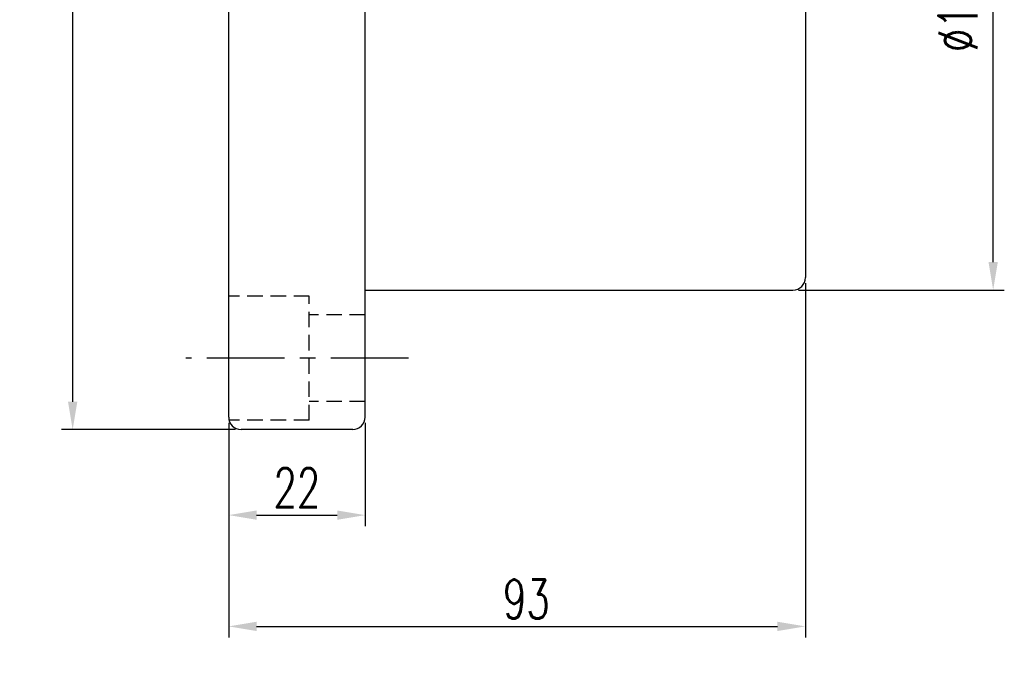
# Model space of a CAD drawing. Extents: x 973 to 1362, y 69 to 294.
# Tile 2 of 43: x 1203 to 1362, y 69 to 172. Entities that reach past the tile are written whole.
import ezdxf

# ---------------------------------------------------------------- set-up
doc = ezdxf.new("R2010")
doc.units = 0
doc.header["$MEASUREMENT"] = 0
doc.linetypes.add('CENTER', pattern=[2, 1.25, -0.25, 0.25, -0.25])
doc.linetypes.add('HIDDEN', pattern=[0.375, 0.25, -0.125])
for name, color, linetype in [('CEN', 1, 'CENTER'), ('CHA', 2, 'CONTINUOUS'), ('DIM', 4, 'CONTINUOUS'), ('HID', 2, 'HIDDEN'), ('OUT', 3, 'CONTINUOUS')]:
    doc.layers.add(name, color=color, linetype=linetype)
doc.styles.add('CHN', font='SIMPLEX.shx', dxfattribs={"width": 0.7, "bigfont": 'CHINESET.shx'})
doc.styles.add('DIM-7', font='SIMPLEX.shx', dxfattribs={"width": 0.7, "bigfont": 'chineset.shx'})
doc.dimstyles.get("Standard").update_dxf_attribs({"dimscale": 0, "dimtxt": 4, "dimasz": 3, "dimexe": 1, "dimexo": 0.5, "dimgap": 1, "dimtad": 1, "dimdsep": 46, "dimtxsty": 'CHN', "dimcen": 0.09, "dimclrd": 256, "dimclre": 256, "dimclrt": 256, "dimadec": 0, "dimazin": 0, "dimtp": 1, "dimtm": 1, "dimtfac": 0.6, "dimtix": 1, "dimtmove": 2, "dimatfit": 3, "dimfxl": 1, "dimtvp": 0.85, "dimtolj": 1, "dimarcsym": 0})

# ---------------------------------------------------------------- blocks, each defined once
blk = doc.blocks.new('salomechen')
at = {"layer": 'DIM', "color": 4, "insert": (137.9, 152.31), "char_height": 3, "attachment_point": 1, "style": 'DIM-7'}
blk.add_mtext('\\A1;', dxfattribs=at)
blk = doc.blocks.new('*D43')
at = {"layer": 'DIM', "color": 0, "lineweight": -2, "transparency": 16777216}
for p, q in [((1328.39, 233.04), (1361.57, 233.04)), ((1359.77, 132.54), (1359.77, 228.54)), ((1328.39, 128.04), (1361.57, 128.04))]:
    blk.add_line(p, q, dxfattribs=at)
at = {"layer": 'DIM', "color": 0, "transparency": 16777216}
for points in [[(1359.02, 228.54), (1360.52, 228.54), (1359.77, 233.04)], [(1359.02, 132.54), (1360.52, 132.54), (1359.77, 128.04)]]:
    blk.add_solid(points, dxfattribs=at)
at = {"layer": 'DIM', "color": 0, "transparency": 16777216, "insert": (1354.1, 180.54), "char_height": 6.3, "attachment_point": 5, "rotation": 90, "style": 'CHN'}
blk.add_mtext('\\A1;%%C105{\\H3.78;\\S-0.012^ -0.034;}', dxfattribs=at)
blk = doc.blocks.new('*D44')
at = {"layer": 'DIM', "color": 0, "lineweight": -2, "transparency": 16777216}
for p, q in [((1236.49, 106.64), (1236.49, 89.95)), ((1258.49, 106.64), (1258.49, 89.95)), ((1240.99, 91.75), (1253.99, 91.75))]:
    blk.add_line(p, q, dxfattribs=at)
at = {"layer": 'DIM', "color": 0, "transparency": 16777216}
for points in [[(1240.99, 92.5), (1240.99, 91), (1236.49, 91.75)], [(1253.99, 92.5), (1253.99, 91), (1258.49, 91.75)]]:
    blk.add_solid(points, dxfattribs=at)
at = {"layer": 'DIM', "color": 0, "transparency": 16777216, "insert": (1247.49, 96.16), "char_height": 6.3, "attachment_point": 5, "style": 'CHN'}
blk.add_mtext('\\A1;22', dxfattribs=at)
blk = doc.blocks.new('*D45')
at = {"layer": 'DIM', "color": 0, "lineweight": -2, "transparency": 16777216}
for p, q in [((1329.49, 129.14), (1329.49, 72.01)), ((1236.49, 106.64), (1236.49, 72.01)), ((1240.99, 73.81), (1324.99, 73.81))]:
    blk.add_line(p, q, dxfattribs=at)
at = {"layer": 'DIM', "color": 0, "transparency": 16777216}
for points in [[(1240.99, 74.56), (1240.99, 73.06), (1236.49, 73.81)], [(1324.99, 74.56), (1324.99, 73.06), (1329.49, 73.81)]]:
    blk.add_solid(points, dxfattribs=at)
at = {"layer": 'DIM', "color": 0, "transparency": 16777216, "insert": (1282.99, 78.22), "char_height": 6.3, "attachment_point": 5, "style": 'CHN'}
blk.add_mtext('\\A1; 93', dxfattribs=at)
blk = doc.blocks.new('*D46')
at = {"layer": 'DIM', "color": 0, "lineweight": -2, "transparency": 16777216}
for p, q in [((1237.59, 255.54), (1209.53, 255.54)), ((1211.33, 251.04), (1211.33, 110.04)), ((1237.59, 105.54), (1209.53, 105.54))]:
    blk.add_line(p, q, dxfattribs=at)
at = {"layer": 'DIM', "color": 0, "transparency": 16777216}
for points in [[(1210.58, 251.04), (1212.08, 251.04), (1211.33, 255.54)], [(1210.58, 110.04), (1212.08, 110.04), (1211.33, 105.54)]]:
    blk.add_solid(points, dxfattribs=at)
at = {"layer": 'DIM', "color": 0, "transparency": 16777216, "insert": (1206.92, 180.54), "char_height": 6.3, "attachment_point": 5, "rotation": 90, "style": 'CHN'}
blk.add_mtext('\\A1;%%C150', dxfattribs=at)

msp = doc.modelspace()

# ---------------------------------------------------------------- linework, layer by layer
at = {"layer": 'CEN', "color": 7, "ltscale": 10}
msp.add_line((1265.474, 117.044), (1229.592, 117.044), dxfattribs=at)
at = {"layer": 'HID', "color": 7, "ltscale": 10}
for p, q in [((1249.491, 127.044), (1236.555, 127.044)), ((1249.491, 107.044), (1249.491, 127.044)), ((1258.491, 124.044), (1249.491, 124.044)), ((1258.491, 110.044), (1249.491, 110.044)), ((1249.491, 107.044), (1236.491, 107.044))]:
    msp.add_line(p, q, dxfattribs=at)
at = {"layer": 'OUT', "color": 7, "ltscale": 10}
for p, q in [((1236.491, 107.544), (1236.491, 253.544)), ((1258.491, 107.544), (1258.491, 253.544)), ((1329.491, 231.044), (1329.491, 130.044)), ((1258.491, 128.044), (1327.491, 128.044)), ((1256.491, 105.544), (1238.491, 105.544))]:
    msp.add_line(p, q, dxfattribs=at)
for centre, start, end in [((1327.491, 130.044), 270, 0), ((1238.491, 107.544), 180, 270), ((1256.491, 107.544), 270, 0)]:
    msp.add_arc(centre, 2, start, end, dxfattribs=at)

# ---------------------------------------------------------------- block references
at = {"layer": 'CHA'}
msp.add_blockref('salomechen', (1127.139, 1.121), dxfattribs=at)

# ---------------------------------------------------------------- dimensions: what is measured, and where the dimension line sits
at = {"layer": 'DIM', "color": 0}
for base, p1, p2, override, picture, middle in [((1211.332, 105.544), (1238.491, 255.544), (1238.491, 105.544), {"dimscale": 1.8, "dimtxt": 3.5, "dimasz": 2.5, "dimgap": 0.7, "dimclrd": 0, "dimclre": 0, "dimclrt": 0, "dimtmove": 0}, '*D46', (1206.922, 180.544)), ((1359.769, 233.044), (1327.491, 128.044), (1327.491, 233.044), {"dimscale": 1.8, "dimtxt": 3.5, "dimasz": 2.5, "dimgap": 0.7, "dimclrd": 0, "dimclre": 0, "dimclrt": 0, "dimtol": 1, "dimtp": -0.012, "dimtm": 0.034, "dimtdec": 3, "dimtmove": 0}, '*D43', (1354.099, 180.544))]:
    dim = msp.add_linear_dim(base=base, p1=p1, p2=p2, angle=90, text='%%C<>', dimstyle='STANDARD', override=override, dxfattribs=at)
    dim.commit()
    dim.dimension.update_dxf_attribs({"geometry": picture, "text_midpoint": middle})
dim = msp.add_linear_dim(base=(1329.491, 73.812), p1=(1236.491, 107.544), p2=(1329.491, 130.044), text=' <>', dimstyle='STANDARD', override={"dimscale": 1.8, "dimtxt": 3.5, "dimasz": 2.5, "dimgap": 0.7, "dimclrd": 0, "dimclre": 0, "dimclrt": 0, "dimtmove": 0}, dxfattribs=at)
dim.commit()
dim.dimension.update_dxf_attribs({"geometry": '*D45', "text_midpoint": (1282.991, 78.222)})
dim = msp.add_linear_dim(base=(1258.491, 91.749), p1=(1236.491, 107.544), p2=(1258.491, 107.544), dimstyle='STANDARD', override={"dimscale": 1.8, "dimtxt": 3.5, "dimasz": 2.5, "dimgap": 0.7, "dimclrd": 0, "dimclre": 0, "dimclrt": 0, "dimtmove": 0}, dxfattribs=at)
dim.commit()
dim.dimension.update_dxf_attribs({"geometry": '*D44', "text_midpoint": (1247.491, 96.159)})

doc.saveas('drawing.dxf')
